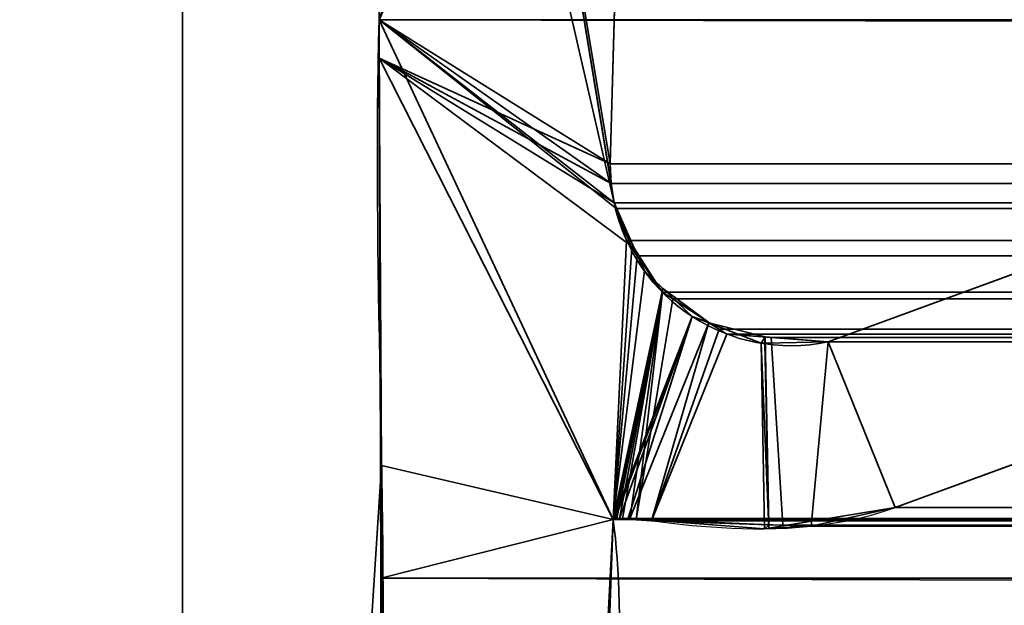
# Model space of a CAD drawing. Header units: millimetres. Extents: x -603 to 3703, y -115 to 249.
# Tile 69 of 256: x -413.68 to -409.55, y 0.19 to 2.65. Entities that reach past the tile are written whole.
import ezdxf

# ---------------------------------------------------------------- set-up
doc = ezdxf.new("R2010")
doc.units = ezdxf.units.MM
doc.layers.add('151', color=7, linetype='Continuous', true_color=0xffffff)

# ---------------------------------------------------------------- blocks, each defined once
blk = doc.blocks.new('UG_SURFACE_001')
at = {"layer": '151', "color": 252, "linetype": 'Continuous', "lineweight": 35}
for points in [[(603, -13.3, 2212.25), (603, 230.4, 2212.25), (-603, 230.4, 2212.25), (-603, -13.3, 2212.25)], [(-453, -13.3, 2062.2499), (-453, 230.4, 2062.2499), (453, 230.4, 2062.2499), (453, -13.3, 2062.2499)]]:
    blk.add_3dface(points, dxfattribs=at)
blk = doc.blocks.new('UG_SURFACE_066')
at = {"layer": '151', "color": 7, "linetype": 'Continuous', "lineweight": 35}
for points in [[(-411.1882, 1.8784, 2018.4383), (-412.0888, 7.3541, 2019.3388), (-412.1321, 6.0177, 2019.3822), (-412.1284, 5.9608, 2019.3784)], [(-412.0888, 7.3541, 2019.3388), (-411.2011, 1.9593, 2018.451), (-411.2049, 2.0412, 2018.4548)], [(-412.0888, 7.3541, 2019.3388), (-411.1882, 1.8784, 2018.4383), (-411.2011, 1.9593, 2018.451)], [(-411.2049, 2.0412, 2018.4548), (-411.1224, 4.9715, 2018.3723), (-412.0888, 7.3541, 2019.3388)], [(-412.175, 2.6459, -7.75), (-410.9266, 6.4097, -7.75), (-411.0892, 5.1239, -7.75), (-411.0969, 5.0887, -7.75)], [(-410.9266, 6.4097, -7.75), (-412.175, 2.6459, -7.75), (-412.1284, 5.9608, -7.75)], [(-412.175, 2.6459, 2019.4249), (-412.1284, 5.9608, 2019.3784), (-412.1284, 5.9608, -7.75), (-412.175, 2.6459, -7.75)], [(-412.1284, 5.9608, 2019.3784), (-412.175, 2.6459, 2019.4249), (-412.174, 2.4847, 2019.424), (-411.1882, 1.8784, 2018.4383)], [(-411.0969, 5.0887, -7.75), (-411.1224, 4.9715, -7.75), (-412.175, 2.6459, -7.75)], [(-411.1224, 4.9715, -7.75), (-411.2049, 2.0412, -7.75), (-412.1744, 2.4846, -7.75), (-412.175, 2.6459, -7.75)], [(-411.2049, 2.0412, -7.75), (-411.1224, 4.9715, -7.75), (-411.1224, 4.9715, 2018.3723), (-411.2049, 2.0412, 2018.4548)], [(-412.175, 2.6459, -7.75), (-412.1744, 2.4846, -7.75), (-412.174, 2.4847, 2019.424)], [(-412.174, 2.4847, 2019.424), (-412.175, 2.6459, 2019.4249), (-412.175, 2.6459, -7.75)], [(-412.1643, 0.7759, 2019.4142), (-412.174, 2.4847, 2019.424), (-412.1744, 2.4846, -7.75)], [(-412.1643, 0.7759, 2019.4142), (-412.1744, 2.4846, -7.75), (-412.1649, -0.4257, -7.75)], [(-412.1744, 2.4846, -7.75), (-411.1882, 1.8784, -7.75), (-411.1039, 1.6882, -7.75)], [(-412.1744, 2.4846, -7.75), (-411.2049, 2.0412, -7.75), (-411.2011, 1.9593, -7.75)], [(-411.2011, 1.9593, -7.75), (-411.1882, 1.8784, -7.75), (-412.1744, 2.4846, -7.75)], [(-411.1039, 1.6882, -7.75), (-411.0613, 1.592, -7.75), (-411.1926, 0.5499, -7.75), (-412.1744, 2.4846, -7.75)], [(-412.1649, -0.4257, -7.75), (-412.1744, 2.4846, -7.75), (-411.1926, 0.5499, -7.75), (-411.2517, -0.6131, -7.75)], [(-412.174, 2.4847, 2019.424), (-411.1926, 0.5499, 2018.4426), (-411.1357, 1.7194, 2018.3856), (-411.1882, 1.8784, 2018.4383)], [(-411.1926, 0.5499, 2018.4426), (-412.174, 2.4847, 2019.424), (-412.1643, 0.7759, 2019.4142)], [(-411.2011, 1.9593, -7.75), (-411.2049, 2.0412, -7.75), (-411.2049, 2.0412, 2018.4548), (-411.2011, 1.9593, 2018.451)], [(-410.2899, 1.295, -7.75), (-408.3734, 1.997, -7.75), (-408.5515, 1.1329, -7.75), (-410.0084, 0.5991, -7.75)], [(-410.0084, 0.5991, 2017.2584), (-408.5515, 1.1329, 2015.8014), (-408.3734, 1.997, 2015.6233), (-410.2899, 1.295, 2017.5397)], [(-408.3734, 1.997, -7.75), (-410.2899, 1.295, -7.75), (-410.2899, 1.295, 2017.5397), (-408.3734, 1.997, 2015.6233)], [(-411.2011, 1.9593, 2018.451), (-411.1882, 1.8784, 2018.4383), (-411.1882, 1.8784, -7.75), (-411.2011, 1.9593, -7.75)], [(-411.1882, 1.8784, -7.75), (-411.1357, 1.7194, 2018.3856), (-411.1135, 1.6875, 2018.3635)], [(-411.1882, 1.8784, -7.75), (-411.1882, 1.8784, 2018.4383), (-411.1357, 1.7194, 2018.3856)], [(-411.1135, 1.6875, 2018.3635), (-411.1039, 1.6882, -7.75), (-411.1882, 1.8784, -7.75)], [(-411.1135, 1.6875, 2018.3635), (-411.1357, 1.7194, 2018.3856), (-411.1926, 0.5499, 2018.4426)], [(-411.1926, 0.5499, 2018.4426), (-410.9856, 1.5029, 2018.2357), (-410.9909, 1.5104, 2018.2409), (-411.1135, 1.6875, 2018.3635)], [(-411.1039, 1.6882, -7.75), (-411.1135, 1.6875, 2018.3635), (-410.9909, 1.5104, 2018.2409)], [(-410.9909, 1.5104, 2018.2409), (-411.0613, 1.592, -7.75), (-411.1039, 1.6882, -7.75)], [(-411.1926, 0.5499, -7.75), (-411.0613, 1.592, -7.75), (-410.9834, 1.518, -7.75)], [(-410.9909, 1.5104, 2018.2409), (-410.9834, 1.518, -7.75), (-411.0613, 1.592, -7.75)], [(-410.9834, 1.518, -7.75), (-410.8599, 1.4006, -7.75), (-411.1926, 0.5499, -7.75)], [(-410.9856, 1.5029, 2018.2357), (-411.1926, 0.5499, 2018.4426), (-411.1838, 0.553, 2018.4338)], [(-411.1838, 0.553, 2018.4338), (-411.1807, 0.5541, 2018.4307), (-410.9856, 1.5029, 2018.2357)], [(-410.9856, 1.5029, 2018.2357), (-411.1807, 0.5541, 2018.4307), (-411.1663, 0.5532, 2018.4164)], [(-411.1663, 0.5532, 2018.4164), (-411.1222, 0.5502, 2018.3723), (-410.9856, 1.5029, 2018.2357)], [(-411.1222, 0.5502, 2018.3723), (-411.0318, 0.5441, 2018.2817), (-410.7907, 1.3763, 2018.0407), (-410.9856, 1.5029, 2018.2357)], [(-410.9834, 1.518, -7.75), (-410.9909, 1.5104, 2018.2409), (-410.9856, 1.5029, 2018.2357)], [(-410.9834, 1.518, -7.75), (-410.9856, 1.5029, 2018.2357), (-410.7907, 1.3763, 2018.0407)], [(-410.7907, 1.3763, 2018.0407), (-410.8599, 1.4006, -7.75), (-410.9834, 1.518, -7.75)], [(-411.1844, 0.5533, -7.75), (-411.1926, 0.5499, -7.75), (-410.8599, 1.4006, -7.75)], [(-411.1839, 0.5534, -7.75), (-411.1844, 0.5533, -7.75), (-410.8599, 1.4006, -7.75)], [(-411.1662, 0.5537, -7.75), (-411.1839, 0.5534, -7.75), (-410.8599, 1.4006, -7.75)], [(-410.8599, 1.4006, -7.75), (-411.1298, 0.5545, -7.75), (-411.1662, 0.5537, -7.75)], [(-411.1221, 0.5539, -7.75), (-411.1298, 0.5545, -7.75), (-410.8599, 1.4006, -7.75), (-410.7908, 1.3738, -7.75)], [(-410.7908, 1.3738, -7.75), (-410.5711, 1.2884, -7.75), (-410.5566, 0.5105, -7.75), (-411.1221, 0.5539, -7.75)], [(-411.0318, 0.5441, 2018.2817), (-410.7153, 1.3273, 2017.9653), (-410.7907, 1.3763, 2018.0407)], [(-410.7907, 1.3763, 2018.0407), (-410.7908, 1.3738, -7.75), (-410.8599, 1.4006, -7.75)], [(-410.7908, 1.3738, -7.75), (-410.7907, 1.3763, 2018.0407), (-410.7153, 1.3273, 2017.9653)], [(-410.7908, 1.3738, -7.75), (-410.7153, 1.3273, 2017.9653), (-410.5542, 1.3151, 2017.8041)], [(-410.5542, 1.3151, 2017.8041), (-410.5711, 1.2884, -7.75), (-410.7908, 1.3738, -7.75)], [(-410.5542, 1.3151, 2017.8041), (-410.7153, 1.3273, 2017.9653), (-411.0318, 0.5441, 2018.2817), (-410.5381, 0.5275, 2017.7882)], [(-410.5542, 1.3151, 2017.8041), (-410.5553, 1.2888, -7.75), (-410.5711, 1.2884, -7.75)], [(-410.5388, 0.5134, -7.75), (-410.5711, 1.2884, -7.75), (-410.5553, 1.2888, -7.75)], [(-410.5388, 0.5134, -7.75), (-410.5566, 0.5105, -7.75), (-410.5711, 1.2884, -7.75)], [(-410.5553, 1.2888, -7.75), (-410.5542, 1.3151, 2017.8041), (-410.2899, 1.295, 2017.5397)], [(-410.5553, 1.2888, -7.75), (-410.2899, 1.295, -7.75), (-410.0084, 0.5991, -7.75), (-410.5388, 0.5134, -7.75)], [(-410.2899, 1.295, 2017.5397), (-410.2899, 1.295, -7.75), (-410.5553, 1.2888, -7.75)], [(-410.5381, 0.5275, 2017.7882), (-410.3616, 0.5215, 2017.6115), (-410.2899, 1.295, 2017.5397), (-410.5542, 1.3151, 2017.8041)], [(-410.2899, 1.295, 2017.5397), (-410.3616, 0.5215, 2017.6115), (-410.0084, 0.5991, 2017.2584)], [(-408.5515, 1.1329, 2015.8014), (-410.0084, 0.5991, 2017.2584), (-410.0084, 0.5991, -7.75), (-408.5515, 1.1329, -7.75)], [(-412.1649, -0.4257, -7.75), (-412.2514, -0.5778, 2019.5014), (-412.1643, 0.7759, 2019.4142)], [(-411.2345, -0.6133, 2018.4846), (-411.1926, 0.5499, 2018.4426), (-412.1643, 0.7759, 2019.4142), (-412.2514, -0.5778, 2019.5014)], [(-410.5388, 0.5134, -7.75), (-410.0084, 0.5991, -7.75), (-410.0084, 0.5991, 2017.2584)], [(-410.0084, 0.5991, 2017.2584), (-410.3616, 0.5215, 2017.6115), (-410.5388, 0.5134, -7.75)], [(-411.2517, -0.6131, -7.75), (-411.1926, 0.5499, -7.75), (-411.1926, 0.5499, 2018.4426)], [(-411.1926, 0.5499, 2018.4426), (-411.2345, -0.6133, 2018.4846), (-411.2517, -0.6131, -7.75)], [(-411.1926, 0.5499, -7.75), (-411.1844, 0.5533, -7.75), (-411.1838, 0.553, 2018.4338)], [(-411.1838, 0.553, 2018.4338), (-411.1926, 0.5499, 2018.4426), (-411.1926, 0.5499, -7.75)], [(-411.1844, 0.5533, -7.75), (-411.1839, 0.5534, -7.75), (-411.1838, 0.553, 2018.4338)], [(-411.1663, 0.5532, 2018.4164), (-411.1807, 0.5541, 2018.4307), (-411.1839, 0.5534, -7.75)], [(-411.1807, 0.5541, 2018.4307), (-411.1838, 0.553, 2018.4338), (-411.1839, 0.5534, -7.75)], [(-411.1839, 0.5534, -7.75), (-411.1662, 0.5537, -7.75), (-411.1663, 0.5532, 2018.4164)], [(-411.1222, 0.5502, 2018.3723), (-411.1663, 0.5532, 2018.4164), (-411.1662, 0.5537, -7.75)], [(-411.1662, 0.5537, -7.75), (-411.1298, 0.5545, -7.75), (-411.1222, 0.5502, 2018.3723)], [(-411.1298, 0.5545, -7.75), (-411.1221, 0.5539, -7.75), (-411.1222, 0.5502, 2018.3723)], [(-411.0318, 0.5441, 2018.2817), (-411.1222, 0.5502, 2018.3723), (-411.1221, 0.5539, -7.75)], [(-411.1221, 0.5539, -7.75), (-410.5566, 0.5105, -7.75), (-410.5381, 0.5275, 2017.7882)], [(-410.5381, 0.5275, 2017.7882), (-411.0318, 0.5441, 2018.2817), (-411.1221, 0.5539, -7.75)], [(-410.5566, 0.5105, -7.75), (-410.5388, 0.5134, -7.75), (-410.5381, 0.5275, 2017.7882)], [(-410.3616, 0.5215, 2017.6115), (-410.5381, 0.5275, 2017.7882), (-410.5388, 0.5134, -7.75)]]:
    blk.add_3dface(points, dxfattribs=at)
blk = doc.blocks.new('UG_SURFACE_067')
at = {"layer": '151', "color": 7, "linetype": 'Continuous', "lineweight": 35}
for points in [[(-411.1224, 4.9715, 2018.3723), (-411.2049, 2.0412, 2018.4548), (-412.175, 2.6459, 2019.4249), (-412.1284, 5.9608, 2019.3784)], [(412.175, 2.6459, 2019.4249), (412.1284, 5.9608, 2019.3784), (-412.1284, 5.9608, 2019.3784), (-412.175, 2.6459, 2019.4249)], [(-411.2049, 2.0412, 2018.4548), (-411.1224, 4.9715, 2018.3723), (411.1224, 4.9715, 2018.3723), (411.2049, 2.0412, 2018.4548)], [(-412.175, 2.6459, 2019.4249), (-411.1882, 1.8784, 2018.4383), (-411.18, 1.8536, 2018.43)], [(-412.175, 2.6459, 2019.4249), (-411.2049, 2.0412, 2018.4548), (-411.2011, 1.9593, 2018.451)], [(-411.2011, 1.9593, 2018.451), (-411.1882, 1.8784, 2018.4383), (-412.175, 2.6459, 2019.4249)], [(-411.18, 1.8536, 2018.43), (-411.1357, 1.7194, 2018.3856), (-411.1926, 0.5499, 2018.4426), (-412.175, 2.6459, 2019.4249)], [(-412.1673, 0.3027, 2019.4173), (-412.175, 2.6459, 2019.4249), (-411.1926, 0.5499, 2018.4426)], [(412.1643, 0.7759, 2019.4142), (-412.175, 2.6459, 2019.4249), (-412.1673, 0.3027, 2019.4173)], [(412.1643, 0.7759, 2019.4142), (412.175, 2.6459, 2019.4249), (-412.175, 2.6459, 2019.4249)], [(-411.2011, 1.9593, 2018.451), (-411.2049, 2.0412, 2018.4548), (411.2049, 2.0412, 2018.4548)], [(-411.2011, 1.9593, 2018.451), (411.2049, 2.0412, 2018.4548), (411.2011, 1.9593, 2018.451)], [(-410.2899, 1.295, 2017.5397), (-408.3734, 1.997, 2015.6233), (-408.5515, 1.1329, 2015.8014), (-410.0084, 0.5991, 2017.2584)], [(-408.3734, 1.997, 2015.6233), (-410.2899, 1.295, 2017.5397), (410.2899, 1.295, 2017.5397), (408.3734, 1.997, 2015.6233)], [(411.2011, 1.9593, 2018.451), (411.1882, 1.8784, 2018.4383), (-411.1882, 1.8784, 2018.4383), (-411.2011, 1.9593, 2018.451)], [(-411.1882, 1.8784, 2018.4383), (411.1882, 1.8784, 2018.4383), (411.1792, 1.8545, 2018.429)], [(411.1792, 1.8545, 2018.429), (-411.18, 1.8536, 2018.43), (-411.1882, 1.8784, 2018.4383)], [(-411.1357, 1.7194, 2018.3856), (-411.18, 1.8536, 2018.43), (411.1792, 1.8545, 2018.429)], [(-411.1357, 1.7194, 2018.3856), (411.1792, 1.8545, 2018.429), (411.1052, 1.66, 2018.3551)], [(-411.1926, 0.5499, 2018.4426), (-411.1357, 1.7194, 2018.3856), (-411.0914, 1.6556, 2018.3415)], [(-411.1357, 1.7194, 2018.3856), (411.1052, 1.66, 2018.3551), (411.0961, 1.6497, 2018.3461)], [(411.0961, 1.6497, 2018.3461), (-411.0914, 1.6556, 2018.3415), (-411.1357, 1.7194, 2018.3856)], [(-411.0914, 1.6556, 2018.3415), (-410.9856, 1.5029, 2018.2357), (-411.1926, 0.5499, 2018.4426)], [(-410.9856, 1.5029, 2018.2357), (-411.0914, 1.6556, 2018.3415), (411.0961, 1.6497, 2018.3461)], [(-410.9422, 1.4746, 2018.1921), (-410.9856, 1.5029, 2018.2357), (411.0961, 1.6497, 2018.3461)], [(411.0961, 1.6497, 2018.3461), (410.941, 1.4726, 2018.1911), (-410.9422, 1.4746, 2018.1921)], [(-411.1875, 0.5517, 2018.4374), (-411.1926, 0.5499, 2018.4426), (-410.9856, 1.5029, 2018.2357)], [(-410.9856, 1.5029, 2018.2357), (-411.1807, 0.5541, 2018.4307), (-411.1875, 0.5517, 2018.4374)], [(-411.1767, 0.5539, 2018.4267), (-411.1807, 0.5541, 2018.4307), (-410.9856, 1.5029, 2018.2357)], [(-411.1524, 0.5522, 2018.4023), (-411.1767, 0.5539, 2018.4267), (-410.9856, 1.5029, 2018.2357)], [(-411.0952, 0.5484, 2018.3451), (-411.1524, 0.5522, 2018.4023), (-410.9856, 1.5029, 2018.2357)], [(-411.0952, 0.5484, 2018.3451), (-410.9856, 1.5029, 2018.2357), (-410.9422, 1.4746, 2018.1921)], [(-410.9422, 1.4746, 2018.1921), (-410.7465, 1.3476, 2017.9965), (-411.0318, 0.5441, 2018.2817), (-411.0952, 0.5484, 2018.3451)], [(-410.9422, 1.4746, 2018.1921), (410.9071, 1.4339, 2018.157), (410.7471, 1.3465, 2017.997)], [(-410.9422, 1.4746, 2018.1921), (410.941, 1.4726, 2018.1911), (410.9071, 1.4339, 2018.157)], [(410.7471, 1.3465, 2017.997), (-410.7465, 1.3476, 2017.9965), (-410.9422, 1.4746, 2018.1921)], [(-410.7465, 1.3476, 2017.9965), (-410.7153, 1.3273, 2017.9653), (-411.0318, 0.5441, 2018.2817)], [(-410.4793, 0.5255, 2017.7293), (-411.0318, 0.5441, 2018.2817), (-410.7153, 1.3273, 2017.9653), (-410.5288, 1.3132, 2017.7789)], [(-410.7465, 1.3476, 2017.9965), (410.7471, 1.3465, 2017.997), (410.7048, 1.3234, 2017.9548)], [(-410.7153, 1.3273, 2017.9653), (-410.7465, 1.3476, 2017.9965), (410.7048, 1.3234, 2017.9548)], [(-410.7153, 1.3273, 2017.9653), (410.7048, 1.3234, 2017.9548), (410.529, 1.3114, 2017.7789)], [(410.529, 1.3114, 2017.7789), (-410.5288, 1.3132, 2017.7789), (-410.7153, 1.3273, 2017.9653)], [(-410.5288, 1.3132, 2017.7789), (-410.2899, 1.295, 2017.5397), (-410.3616, 0.5215, 2017.6115), (-410.4793, 0.5255, 2017.7293)], [(-410.5288, 1.3132, 2017.7789), (410.529, 1.3114, 2017.7789), (410.2899, 1.295, 2017.5397)], [(410.2899, 1.295, 2017.5397), (-410.2899, 1.295, 2017.5397), (-410.5288, 1.3132, 2017.7789)], [(-410.0084, 0.5991, 2017.2584), (-410.3616, 0.5215, 2017.6115), (-410.2899, 1.295, 2017.5397)], [(408.5515, 1.1329, 2015.8014), (410.0084, 0.5991, 2017.2584), (-410.0084, 0.5991, 2017.2584), (-408.5515, 1.1329, 2015.8014)], [(-412.1673, 0.3027, 2019.4173), (412.1944, 0.3073, 2019.4445), (412.1643, 0.7759, 2019.4142)], [(-410.3616, 0.5215, 2017.6115), (410.0084, 0.5991, 2017.2584), (410.3616, 0.5215, 2017.6115)], [(-410.3616, 0.5215, 2017.6115), (-410.0084, 0.5991, 2017.2584), (410.0084, 0.5991, 2017.2584)], [(-411.1926, 0.5499, 2018.4426), (-411.2823, -1.2143, 2018.5323), (-412.1649, -0.4257, 2019.4149), (-412.1673, 0.3027, 2019.4173)], [(411.2493, -1.0249, 2018.4994), (-411.2823, -1.2143, 2018.5323), (-411.1926, 0.5499, 2018.4426)], [(411.1926, 0.5499, 2018.4426), (-411.1926, 0.5499, 2018.4426), (-411.1875, 0.5517, 2018.4374), (411.1875, 0.5517, 2018.4374)], [(-411.1926, 0.5499, 2018.4426), (411.1926, 0.5499, 2018.4426), (411.2493, -1.0249, 2018.4994)], [(411.1807, 0.5541, 2018.4307), (-411.1875, 0.5517, 2018.4374), (-411.1807, 0.5541, 2018.4307)], [(411.1807, 0.5541, 2018.4307), (411.1875, 0.5517, 2018.4374), (-411.1875, 0.5517, 2018.4374)], [(-411.1807, 0.5541, 2018.4307), (-411.1767, 0.5539, 2018.4267), (411.1767, 0.5539, 2018.4267), (411.1807, 0.5541, 2018.4307)], [(411.1767, 0.5539, 2018.4267), (-411.1767, 0.5539, 2018.4267), (-411.1524, 0.5522, 2018.4023), (411.1524, 0.5522, 2018.4023)], [(411.1524, 0.5522, 2018.4023), (-411.1524, 0.5522, 2018.4023), (-411.0952, 0.5484, 2018.3451), (411.0952, 0.5484, 2018.3451)], [(411.0952, 0.5484, 2018.3451), (-411.0952, 0.5484, 2018.3451), (-411.0318, 0.5441, 2018.2817)], [(411.0318, 0.5441, 2018.2817), (411.0952, 0.5484, 2018.3451), (-411.0318, 0.5441, 2018.2817)], [(-411.0318, 0.5441, 2018.2817), (-410.4793, 0.5255, 2017.7293), (410.4793, 0.5255, 2017.7293), (411.0318, 0.5441, 2018.2817)], [(410.3616, 0.5215, 2017.6115), (-410.4793, 0.5255, 2017.7293), (-410.3616, 0.5215, 2017.6115)], [(410.3616, 0.5215, 2017.6115), (410.4793, 0.5255, 2017.7293), (-410.4793, 0.5255, 2017.7293)], [(412.3484, -2.085, 2019.5985), (412.1944, 0.3073, 2019.4445), (-412.1673, 0.3027, 2019.4173)], [(412.3484, -2.085, 2019.5985), (-412.1673, 0.3027, 2019.4173), (-412.1649, -0.4257, 2019.4149)]]:
    blk.add_3dface(points, dxfattribs=at)
blk = doc.blocks.new('UG_SURFACE_072')
at = {"layer": '151', "color": 252, "linetype": 'Continuous', "lineweight": 35}
for points in [[(-413, -30.22, 2020.2501), (-413, 62.62, 2020.2501), (-414.5, 62.62, 2021.75), (-414.5, -30.22, 2021.75)], [(-414.5, -30.22, -7.75), (-414.5, 62.62, -7.75), (-413, 62.62, -7.75), (-413, -30.22, -7.75)], [(-413, 62.62, 2020.2501), (-413, -30.22, 2020.2501), (-413, -30.22, -7.75), (-413, 62.62, -7.75)]]:
    blk.add_3dface(points, dxfattribs=at)
blk = doc.blocks.new('UG_SURFACE_073')
at = {"layer": '151', "color": 252, "linetype": 'Continuous', "lineweight": 35}
for points in [[(-413, -30.22, 2020.2501), (-413, 62.62, 2020.2501), (-414.5, 62.62, 2021.75), (-414.5, -30.22, 2021.75)], [(-414.5, -30.22, -7.75), (-414.5, 62.62, -7.75), (-413, 62.62, -7.75), (-413, -30.22, -7.75)], [(-413, 62.62, 2020.2501), (-413, -30.22, 2020.2501), (-413, -30.22, -7.75), (-413, 62.62, -7.75)]]:
    blk.add_3dface(points, dxfattribs=at)
blk = doc.blocks.new('UG_SURFACE_074')
at = {"layer": '151', "color": 252, "linetype": 'Continuous', "lineweight": 35}
for points in [[(-414.5, -30.22, 2021.75), (414.5, -30.22, 2021.75), (414.5, 62.62, 2021.75), (-414.5, 62.62, 2021.75)], [(-413, 62.62, 2020.2501), (-413, -30.22, 2020.2501), (-414.5, -30.22, 2021.75), (-414.5, 62.62, 2021.75)], [(-413, -30.22, 2020.2501), (-413, 62.62, 2020.2501), (413, 62.62, 2020.2501), (413, -30.22, 2020.2501)]]:
    blk.add_3dface(points, dxfattribs=at)

msp = doc.modelspace()

# ---------------------------------------------------------------- linework, layer by layer
at = {"layer": '151', "color": 252, "linetype": 'Continuous', "lineweight": -3, "true_color": 0x939598}
for p, q in [((-413, 62.62, -7.75), (-413, -30.22, -7.75)), ((-413, -30.22, 2020.25), (-413, 62.62, 2020.25)), ((-413, -30.22, 2020.25), (-413, 62.62, 2020.25)), ((-413, 62.62, -7.75), (-413, -30.22, -7.75)), ((-413, -30.22, 2020.25), (-413, 62.62, 2020.25)), ((-412.175, 2.6459, -7.75), (-412.1284, 5.9608, -7.75)), ((-411.1224, 4.9715, 2018.3724), (-411.2049, 2.0412, 2018.4549)), ((-411.1224, 4.9715, 2018.3724), (-411.2049, 2.0412, 2018.4549)), ((-411.2049, 2.0412, -7.75), (-411.1224, 4.9715, -7.75)), ((-412.175, 2.6459, 2019.425), (-412.175, 2.6459, -7.75)), ((412.175, 2.6459, 2019.425), (-412.175, 2.6459, 2019.425)), ((-411.2049, 2.0412, 2018.4549), (411.2049, 2.0412, 2018.4549)), ((-411.2049, 2.0412, -7.75), (-411.2049, 2.0412, 2018.4549)), ((-410.2899, 1.295, 2017.5399), (-408.3734, 1.997, 2015.6234)), ((-410.2899, 1.295, -7.75), (-408.3734, 1.997, -7.75)), ((-410.2899, 1.295, 2017.5399), (-408.3734, 1.997, 2015.6234)), ((-411.1883, 1.8784, 2018.4383), (411.1883, 1.8784, 2018.4383)), ((-411.1883, 1.8784, -7.75), (-411.1883, 1.8784, 2018.4383)), ((-410.2899, 1.295, 2017.5399), (410.2899, 1.295, 2017.5399)), ((-410.2899, 1.295, -7.75), (-410.2899, 1.295, 2017.5399)), ((-410.0084, 0.5991, 2017.2584), (-408.5515, 1.1329, 2015.8015)), ((-408.5515, 1.1329, -7.75), (-410.0084, 0.5991, -7.75)), ((-408.5515, 1.1329, 2015.8015), (-410.0084, 0.5991, 2017.2584)), ((410.0084, 0.5991, 2017.2584), (-410.0084, 0.5991, 2017.2584)), ((-410.0084, 0.5991, 2017.2584), (-410.0084, 0.5991, -7.75)), ((-411.1926, 0.5499, 2018.4426), (-411.1926, 0.5499, -7.75)), ((411.1926, 0.5499, 2018.4426), (-411.1926, 0.5499, 2018.4426))]:
    msp.add_line(p, q, dxfattribs=at)
for points in [[(-412.175, 2.6459, -7.75), (-412.2322, 0.6697, -7.75), (-411.9096, -1.668, -7.75), (-412.7183, -3.0566, -7.75)], [(-412.175, 2.6459, 2019.425), (-412.2322, 0.6697, 2019.4822), (-411.9096, -1.668, 2019.1596), (-412.7183, -3.0566, 2019.9683)], [(-412.7183, -3.0566, 2019.9683), (-411.9096, -1.668, 2019.1596), (-412.2322, 0.6697, 2019.4822), (-412.175, 2.6459, 2019.425)], [(-411.1883, 1.8784, 2018.4383), (-411.1999, 1.9319, 2018.4499), (-411.2052, 1.9864, 2018.4552), (-411.2049, 2.0412, 2018.4549)], [(-411.2049, 2.0412, -7.75), (-411.2052, 1.9864, -7.75), (-411.1999, 1.9319, -7.75), (-411.1883, 1.8784, -7.75)], [(-411.1883, 1.8784, 2018.4383), (-411.1999, 1.9319, 2018.4499), (-411.2052, 1.9864, 2018.4552), (-411.2049, 2.0412, 2018.4549)], [(-411.1883, 1.8784, -7.75), (-411.1012, 1.4692, -7.75), (-410.6991, 1.208, -7.75), (-410.2899, 1.295, -7.75)], [(-410.2899, 1.295, 2017.5399), (-410.6991, 1.208, 2017.9491), (-411.1012, 1.4692, 2018.3512), (-411.1883, 1.8784, 2018.4383)], [(-410.2899, 1.295, 2017.5399), (-410.6991, 1.208, 2017.9491), (-411.1012, 1.4692, 2018.3512), (-411.1883, 1.8784, 2018.4383)], [(-411.1926, 0.5499, 2018.4426), (-411.1383, 0.5892, 2018.3883), (-410.5426, 0.4094, 2017.7926), (-410.0084, 0.5991, 2017.2584)], [(-411.1926, 0.5499, 2018.4426), (-411.1383, 0.5892, 2018.3883), (-410.5426, 0.4094, 2017.7926), (-410.0084, 0.5991, 2017.2584)], [(-411.1926, 0.5499, -7.75), (-411.1383, 0.5892, -7.75), (-410.5426, 0.4094, -7.75), (-410.0084, 0.5991, -7.75)], [(-411.1926, 0.5499, 2018.4426), (-411.0783, -0.2606, 2018.3283), (-411.3398, -2.1669, 2018.5898), (-411.8398, -3.5319, 2019.0898)], [(-411.8398, -3.5319, -7.75), (-411.3398, -2.1669, -7.75), (-411.0783, -0.2606, -7.75), (-411.1926, 0.5499, -7.75)], [(-411.8398, -3.5319, 2019.0898), (-411.3398, -2.1669, 2018.5898), (-411.0783, -0.2606, 2018.3283), (-411.1926, 0.5499, 2018.4426)]]:
    msp.add_open_spline(points, degree=3, dxfattribs=at)

# ---------------------------------------------------------------- block references
for name in ['UG_SURFACE_001', 'UG_SURFACE_072', 'UG_SURFACE_073', 'UG_SURFACE_074', 'UG_SURFACE_066', 'UG_SURFACE_067']:
    msp.add_blockref(name, (0, 0), dxfattribs=at)

doc.saveas('drawing.dxf')
